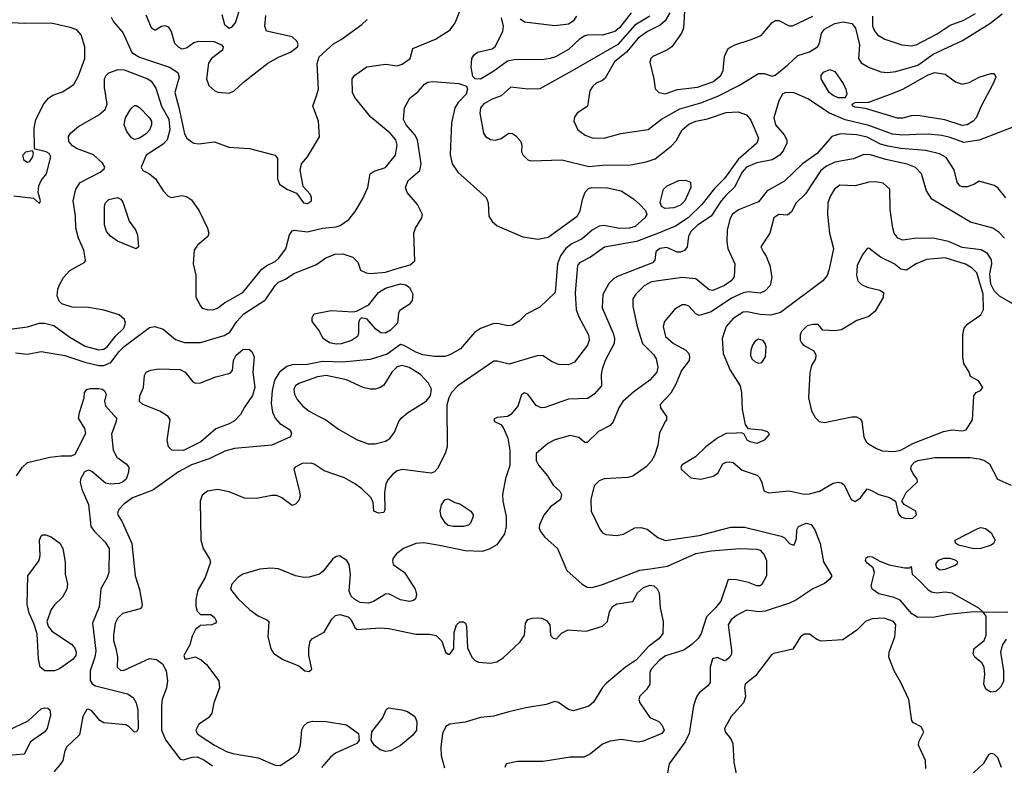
# Model space of a CAD drawing. Extents: x 1173079 to 1307053, y 522583 to 678478.
# Tile 164 of 256: x 1244199 to 1250004, y 564537 to 568934. Entities that reach past the tile are written whole.
import ezdxf

# ---------------------------------------------------------------- set-up
doc = ezdxf.new("R2010")
doc.units = 0

msp = doc.modelspace()

# ---------------------------------------------------------------- linework, layer by layer
at = {"layer": '0CON20XD'}
for points in [[(1245391.4, 568965), (1245407.5, 568905), (1245433.3, 568885), (1245450.7, 568889.3), (1245470.6, 568915), (1245503.4, 569016.6)], [(1244155, 567110.4), (1244245, 567122.3), (1244315, 567144.6), (1244345, 567144.6), (1244399.8, 567129.8), (1244495, 567061.2), (1244585, 567009.7), (1244665, 566988), (1244695, 566992), (1244715.1, 567004.9), (1244763.1, 567066.9), (1244813.8, 567115), (1244823.3, 567145), (1244816.2, 567166.2), (1244785, 567192.8), (1244695, 567221.2), (1244604, 567236), (1244507.9, 567237.9), (1244448.5, 567258.5), (1244431.9, 567275), (1244420.5, 567305), (1244423.5, 567345), (1244436.4, 567375), (1244456.4, 567413.6), (1244494.5, 567455), (1244583.3, 567505), (1244586.7, 567515), (1244577.5, 567575), (1244545.4, 567645.4), (1244529.4, 567705), (1244528.5, 567775), (1244513.8, 567865), (1244529.5, 567935), (1244556.5, 567973.5), (1244674.3, 568035), (1244698, 568055), (1244700.8, 568065), (1244687.8, 568087.8), (1244635, 568136.7), (1244535, 568174.6), (1244510.5, 568190.5), (1244489.2, 568215), (1244487.1, 568245), (1244497.8, 568265), (1244545.3, 568304.7), (1244665, 568373.2), (1244703.8, 568405), (1244715.4, 568435), (1244700, 568535), (1244699.1, 568585), (1244708.5, 568605), (1244725, 568620.9), (1244778.8, 568641.2), (1244815, 568638.9), (1244955, 568585.4), (1244975, 568571.1), (1245001.1, 568531.1), (1245034.2, 568425), (1245077.7, 568347.7), (1245084.4, 568285), (1245067.8, 568225), (1245045, 568200.9), (1244944.5, 568135), (1244915.8, 568065), (1244925.6, 568045.6), (1244965, 568024.5), (1244999.6, 567995), (1245045, 567925.7), (1245075, 567892.5), (1245095, 567885.7), (1245155, 567896.9), (1245181.7, 567891.7), (1245211.4, 567871.4), (1245256.7, 567806.7), (1245305.6, 567705), (1245314.3, 567675), (1245307.5, 567655), (1245247.5, 567605), (1245228.6, 567575), (1245222.3, 567495), (1245237.5, 567427.5), (1245237, 567297), (1245265.9, 567245.9), (1245275, 567233.8), (1245304.2, 567224.2), (1245336.9, 567223.1), (1245365, 567232.9), (1245406.1, 567263.9), (1245514.2, 567325), (1245626.7, 567463.3), (1245655.3, 567484.7), (1245705, 567507.5), (1245725, 567525.4), (1245767.9, 567582.1), (1245789.3, 567665), (1245805, 567688.5), (1245817.6, 567692.4), (1245895, 567682.5), (1245985, 567705.4), (1246065, 567713.3), (1246089.2, 567720.8), (1246139.2, 567755), (1246177.2, 567802.8), (1246220.6, 567875), (1246251.4, 567945), (1246266.2, 568025), (1246288.3, 568041.7), (1246355, 568061.9), (1246414.5, 568135), (1246423.8, 568195), (1246416.2, 568225), (1246383.8, 568265), (1246270.2, 568360.2), (1246174.4, 568475), (1246161.1, 568505), (1246160, 568585), (1246175, 568606.7), (1246245, 568656.2), (1246355, 568671.4), (1246425, 568662.7), (1246455, 568671.8), (1246500.8, 568705), (1246517.5, 568765), (1246650.3, 568819.7), (1246736.9, 568875), (1246767.5, 568915), (1246798.9, 568995)], [(1244942.2, 568962.2), (1244975, 568887.5), (1244993.3, 568873.3), (1245000, 568875), (1245035, 568896), (1245055, 568899.2), (1245075, 568892.5), (1245092.2, 568865), (1245112.2, 568795), (1245133.6, 568773.7), (1245155, 568762.9), (1245182.4, 568767.6), (1245225, 568798.8), (1245255, 568807.6), (1245343.3, 568805), (1245389.4, 568785), (1245398.1, 568775), (1245395.4, 568754.6), (1245330, 568705), (1245312.1, 568677.9), (1245301.1, 568585), (1245315, 568546.2), (1245348.8, 568515), (1245366.8, 568506.8), (1245435, 568500.9), (1245464.2, 568515), (1245518, 568565), (1245662, 568678), (1245725, 568713.3), (1245795, 568741.8), (1245836.7, 568775), (1245840.6, 568785), (1245835.6, 568805), (1245805, 568833.3), (1245655, 568866.7), (1245644.3, 568895), (1245649.7, 568959.7)], [(1247915, 568954.8), (1247825, 568901.6), (1247725, 568787), (1247456.9, 568633.1), (1247265, 568527.3), (1247195, 568524.5), (1247094.5, 568535.5), (1247038, 568485), (1246984.3, 568465.7), (1246935, 568437.9), (1246916.4, 568415), (1246912, 568382), (1246934.3, 568265), (1246945.5, 568245.5), (1246975, 568227.8), (1247005, 568223.3), (1247037.4, 568232.6), (1247082.5, 568265), (1247105, 568262), (1247125, 568248.8), (1247153.3, 568215), (1247160, 568195), (1247157.5, 568155), (1247167.5, 568135), (1247195, 568107.5), (1247211.7, 568101.7), (1247395, 568107.7), (1247555, 568068.7), (1247635, 568076.1), (1247802.5, 568077.5), (1247893.3, 568095), (1247945.7, 568114.3), (1248041, 568189), (1248069.4, 568220.6), (1248105.7, 568284.3), (1248145, 568318.2), (1248184.8, 568335.2), (1248255, 568350), (1248365, 568386.7), (1248435, 568390.6), (1248485, 568374), (1248510.6, 568340.6), (1248554.6, 568235), (1248544.6, 568205), (1248435, 568109.2), (1248355, 567997.3), (1248295, 567938), (1248221.1, 567845), (1248139.5, 567765), (1248065, 567716.5), (1247955, 567672), (1247835, 567626.3), (1247647.1, 567592.9), (1247565, 567533.4), (1247500.5, 567499.5), (1247487.1, 567485), (1247474, 567324), (1247479.1, 567225), (1247493.6, 567185), (1247551.8, 567075), (1247557.3, 567045), (1247547.5, 567015), (1247470.6, 566915), (1247435, 566899.5), (1247375, 566900.6), (1247335, 566917.5), (1247285, 566952), (1247255, 566954.2), (1247085, 566902.5), (1247015, 566920.6), (1246995, 566920), (1246899.4, 566855), (1246781.9, 566775), (1246745.6, 566735), (1246730, 566705), (1246718.3, 566661.7), (1246720, 566415), (1246707.8, 566375), (1246661.7, 566288.3), (1246645, 566268), (1246625, 566259.2), (1246455, 566281.6), (1246425, 566272.8), (1246397.6, 566252.4), (1246369.1, 566220.9), (1246358.5, 566195), (1246350.8, 566145), (1246351.2, 566045), (1246345, 566027.5), (1246315, 566023.8), (1246287.5, 566035), (1246283, 566087), (1246271.2, 566115), (1246217, 566167), (1246178, 566195), (1246115, 566231.5), (1245995, 566274.3), (1245935, 566312.9), (1245915, 566319.5), (1245865, 566317.1), (1245823.3, 566295), (1245816.2, 566285), (1245849.5, 566150.5), (1245851.9, 566125), (1245845, 566098.8), (1245825, 566077.1), (1245805, 566069.4), (1245743.9, 566113.9), (1245715, 566127.5), (1245685, 566128.2), (1245595, 566110.5), (1245525, 566111.5), (1245435, 566150.5), (1245365, 566162.9), (1245306.2, 566153.8), (1245275, 566130), (1245262.5, 566095), (1245267.5, 565865), (1245280.4, 565815), (1245317.8, 565755), (1245323.3, 565735), (1245292.5, 565645), (1245249.2, 565569.2), (1245236.9, 565515), (1245236.7, 565475), (1245245, 565446.2), (1245265, 565426.2), (1245325.6, 565425.6), (1245348.3, 565408.3), (1245358.6, 565385), (1245353.8, 565375), (1245332.5, 565365), (1245265, 565361.4), (1245235, 565338.1), (1245215, 565298), (1245203.1, 565246.9), (1245166.2, 565185), (1245173.3, 565165), (1245185.7, 565164.3), (1245234.1, 565175.9), (1245269.8, 565159.8), (1245300.9, 565130.9), (1245372.2, 565035), (1245376.4, 564993.6), (1245344, 564905), (1245332, 564845), (1245312.4, 564817.6), (1245255, 564779.4), (1245237.1, 564745), (1245244.6, 564725), (1245256.9, 564715), (1245348.1, 564655), (1245419, 564619), (1245455, 564607.2), (1245605, 564581.6), (1245705, 564537.3), (1245735, 564535.6), (1245819.8, 564590.2), (1245842.3, 564615), (1245855.3, 564655), (1245863.1, 564746.9), (1245875, 564770), (1245895, 564789.4), (1245925, 564798.2), (1246005.4, 564795.4), (1246125.7, 564775.7), (1246197.5, 564725), (1246200, 564685), (1246186.7, 564665), (1246061.2, 564608.8), (1246033.2, 564586.8), (1245977.5, 564525)], [(1247804, 568975), (1247735, 568886.9), (1247707.5, 568865), (1247635, 568842.1), (1247555.4, 568844.6), (1247531.3, 568838.7), (1247499.8, 568820.2), (1247435, 568757.8), (1247358.8, 568715), (1247326.7, 568705), (1247275, 568696.4), (1247125, 568699.6), (1247075, 568690), (1246995, 568630), (1246915, 568583.8)], [(1247148.8, 568938.8), (1247175, 568922.2), (1247355, 568900), (1247435, 568910.5), (1247468.7, 568931.3), (1247484.7, 568955.3)], [(1248032.7, 568975), (1248005, 568926.7), (1247975, 568901.4), (1247899.6, 568865), (1247845, 568825.9), (1247777.5, 568742.5), (1247705.9, 568685), (1247651.4, 568588.6), (1247635, 568574.6), (1247598.8, 568558.8), (1247577.6, 568542.4), (1247560, 568515), (1247545.8, 568425), (1247485, 568382), (1247469.8, 568360.2), (1247465.6, 568335), (1247489.4, 568285), (1247532.4, 568252.4), (1247575, 568238.2), (1247645, 568235.4), (1247742.6, 568262.6), (1247905, 568286.5), (1247983.2, 568346.8), (1248091.5, 568408.5), (1248215, 568443), (1248315, 568483.3), (1248442, 568548), (1248555, 568617.2), (1248587.7, 568617.7), (1248635, 568601.4), (1248653.7, 568606.3), (1248725, 568665.5), (1248786.9, 568723.1), (1248855, 568743.6), (1248902.1, 568775), (1248915.5, 568795), (1248926.7, 568855), (1248945, 568877.3), (1249005, 568911.6), (1249055, 568922), (1249105, 568912.1), (1249127.5, 568885), (1249151.3, 568785), (1249144.5, 568705), (1249160.4, 568680.4), (1249203.4, 568653.4), (1249276, 568626), (1249315, 568621.8), (1249365, 568629.1), (1249495, 568666.1), (1249585, 568730.9), (1249757.9, 568812.1), (1249918.5, 568911.5), (1249990.8, 568969.2)], [(1248118.9, 568985), (1248113.3, 568885), (1248101.9, 568855), (1248044.4, 568775), (1248015, 568754.5), (1247932.4, 568717.6), (1247920, 568705), (1247914.4, 568684.4), (1247938.8, 568585), (1247945.9, 568525.9), (1247966.7, 568505), (1248005, 568497.8), (1248077.5, 568522.5), (1248195, 568537.1), (1248285, 568566.8), (1248333.8, 568605), (1248346.2, 568635), (1248355, 568717.5), (1248375.8, 568764.2), (1248415, 568786), (1248505, 568815.6), (1248569.9, 568840.1), (1248635, 568917.5), (1248655, 568929.5), (1248675, 568928.5), (1248735, 568898.2), (1248755, 568897.3), (1248875.5, 568955)], [(1249226.2, 568955), (1249227.1, 568895), (1249238.3, 568868.3), (1249257.3, 568845), (1249299.6, 568819.6), (1249400, 568785), (1249455, 568779.2), (1249485, 568785.3), (1249608.5, 568851.5), (1249685, 568901.4), (1249765, 568931.2), (1249835, 568969.7)], [(1244165, 567895.6), (1244281.2, 567881.2), (1244315, 567850), (1244322.5, 567865), (1244308, 567915), (1244311.4, 567955), (1244325.7, 567985), (1244356.5, 568025), (1244381.9, 568125), (1244372.5, 568145), (1244356, 568155), (1244290, 568170), (1244286, 568176), (1244284.8, 568295), (1244293.3, 568345), (1244342.3, 568437.7), (1244368.7, 568471.3), (1244395, 568488.8), (1244452, 568508), (1244517.9, 568552.1), (1244546.3, 568603.7), (1244582.9, 568705), (1244582.9, 568775), (1244562.5, 568845), (1244535.7, 568875), (1244497.2, 568887.2), (1244384.5, 568914.5), (1244225, 568911.6), (1244045, 568921.1)], [(1244738.1, 568948.1), (1244752, 568922), (1244807.6, 568857.6), (1244860.6, 568740.6), (1244905, 568712.5), (1245083.2, 568653.2), (1245131.9, 568621.9), (1245140, 568595), (1245114.3, 568505), (1245136.8, 568416.8), (1245170.9, 568260.9), (1245185, 568236), (1245207.4, 568217.4), (1245226.5, 568206.5), (1245255, 568201.1), (1245346.8, 568213.2), (1245432.9, 568182.9), (1245554.7, 568175.3), (1245705.7, 568135.7), (1245720, 568115), (1245720, 567995), (1245731.2, 567965), (1245773.8, 567935), (1245831.7, 567911.7), (1245872.5, 567855), (1245895, 567850), (1245919.2, 567865), (1245920, 567885), (1245910.8, 567905), (1245871.2, 567951.2), (1245853.2, 568046.8), (1245861.2, 568085), (1245895.7, 568125), (1245967.4, 568242.6), (1245961.2, 568335), (1245928.1, 568425), (1245948.9, 568485), (1245960.8, 568525), (1245952.1, 568675), (1245964.6, 568715), (1246048.8, 568791.2), (1246095, 568816.9), (1246217.1, 568905), (1246246.9, 568935)], [(1246915, 568583.8), (1246884.4, 568584.4), (1246870, 568600), (1246860.4, 568655), (1246864.6, 568705), (1246876.4, 568725), (1246897.4, 568742.6), (1246985, 568762.5), (1247003.1, 568776.9), (1247048.5, 568865), (1247051.1, 568895), (1247040, 568945)], [(1249025, 568473.1), (1248995, 568486.2), (1248971.5, 568505), (1248924.2, 568585), (1248924.2, 568605.8), (1248938.8, 568625), (1248975, 568640), (1249005, 568628.8), (1249055, 568557.5), (1249070, 568525), (1249075.6, 568494.4), (1249065, 568474.2), (1249025, 568473.1)], [(1249755, 568310), (1249652.6, 568342.6), (1249495, 568370), (1249455, 568367.1), (1249405, 568352.5), (1249375, 568353.3), (1249185, 568410), (1249125, 568418.6), (1249111.2, 568425), (1249106.7, 568435), (1249124.3, 568445.7), (1249205, 568447.9), (1249342.1, 568497.9), (1249405, 568523.9), (1249555, 568609.5), (1249595, 568621.8), (1249655, 568612.9), (1249717.3, 568567.3), (1249755, 568554.7), (1249796.9, 568563.1), (1249855, 568594.3), (1249925, 568616.2), (1249945, 568616.7), (1249953.3, 568595), (1249936.6, 568553.4), (1249867.1, 568425), (1249838.2, 568355), (1249821.1, 568335), (1249785, 568314.2), (1249755, 568310)], [(1244175, 566970), (1244245, 566962.2), (1244325, 566976.5), (1244465, 566953.9), (1244583.5, 566913.5), (1244665, 566894.8), (1244695.2, 566894.8), (1244736.8, 566913.2), (1244785, 566978.2), (1244815, 567007.5), (1244965, 567119.2), (1244995, 567125.6), (1245045, 567109.2), (1245118, 567048), (1245170.2, 567030.2), (1245265, 567030.7), (1245405, 567071.2), (1245437.7, 567092.3), (1245479.3, 567155), (1245520.5, 567199.5), (1245647.8, 567282.2), (1245705, 567366.5), (1245725, 567386.2), (1245766.1, 567403.9), (1245815, 567438.1), (1245945, 567488), (1246005, 567529.4), (1246059.4, 567550.6), (1246105, 567553.5), (1246163.9, 567533.9), (1246191.9, 567505), (1246207.7, 567457.7), (1246240.9, 567440.9), (1246267.5, 567437.5), (1246355.3, 567445.3), (1246430.8, 567469.2), (1246500.9, 567489.2), (1246528, 567512), (1246521.9, 567675), (1246533.1, 567705), (1246569.5, 567765), (1246573.3, 567785), (1246543.8, 567843.8), (1246483.3, 567915), (1246473.5, 567945), (1246489.5, 567985), (1246557.5, 568045), (1246565.5, 568084.5), (1246544.7, 568225), (1246528.7, 568255), (1246476.8, 568315), (1246462.7, 568345), (1246466.9, 568415), (1246499.5, 568470.5), (1246548.9, 568511.1), (1246585, 568554.2), (1246605, 568565.6), (1246635, 568568.9), (1246787.5, 568557.5), (1246832.4, 568542.4), (1246838.5, 568525), (1246830.8, 568495), (1246784.6, 568445), (1246765.2, 568414.8), (1246745.2, 568325), (1246737.8, 568137.8), (1246749.6, 568085), (1246782.2, 568035), (1246950, 567885), (1246960.8, 567855), (1246964.3, 567775), (1246985, 567744.2), (1247015, 567719.4), (1247165, 567653.8), (1247255, 567640.4), (1247315, 567651.2), (1247485.6, 567775), (1247503.8, 567806.2), (1247516.8, 567873.2), (1247533.9, 567916.1), (1247552.3, 567937.8), (1247572.5, 567945), (1247665, 567943.1), (1247746.2, 567925), (1247818.5, 567878.5), (1247855.7, 567845)], [(1250079.3, 568310.7), (1249855, 568223.3), (1249765, 568209.1), (1249685, 568239.3), (1249635, 568251.3), (1249555, 568259), (1249485, 568256.6), (1249405, 568252.8), (1249345, 568259.6), (1249205, 568309.3), (1249065, 568344.4), (1248973.3, 568383.3), (1248845, 568467.5), (1248765, 568502.9), (1248714.5, 568505.5), (1248695.5, 568494.5), (1248674.6, 568455.4), (1248644.5, 568355), (1248655.4, 568315), (1248705.5, 568255), (1248722.5, 568225), (1248721.5, 568205), (1248702.5, 568165), (1248680, 568135), (1248635, 568106.9), (1248545, 568090), (1248484.1, 568065), (1248458.9, 568035), (1248413.7, 567946.3), (1248363.3, 567896.7), (1248334.3, 567865), (1248275, 567776.1), (1248195, 567723.2), (1248156.5, 567685), (1248142.1, 567655), (1248134, 567595), (1248117.9, 567572.1), (1248095, 567563.2), (1248075, 567563.8), (1248015, 567590.8), (1247972.5, 567585), (1247950, 567565), (1247944.4, 567515), (1247930.1, 567499.9), (1247727.9, 567422.1), (1247702.3, 567407.8), (1247671.7, 567378.3), (1247637.3, 567312.7), (1247633.8, 567235), (1247698.7, 567085), (1247705.4, 567055), (1247703.8, 567025), (1247650.6, 566925), (1247634.1, 566874.1), (1247627.3, 566842.7), (1247629.2, 566775), (1247585.7, 566725), (1247548.9, 566701.1), (1247435, 566696), (1247295, 566646.7), (1247275, 566644.4), (1247245, 566658.6), (1247195, 566726.2), (1247175, 566733.3), (1247157.7, 566722.3), (1247135.6, 566655), (1247095, 566605.8), (1247075, 566594.2), (1247015, 566587.5), (1246995, 566577.5), (1246997.5, 566565), (1247036.1, 566546.1), (1247049.5, 566529.5), (1247076.2, 566466.2), (1247089.7, 566395), (1247089.3, 566305), (1247062.4, 566227.6), (1247046.5, 566135), (1247048.1, 566095), (1247067.5, 566005), (1247066.8, 565945), (1247057.1, 565902.9), (1247011.9, 565838.1), (1246967.4, 565812.6), (1246925, 565797.9), (1246825, 565801.1), (1246675, 565833.1), (1246581.9, 565848.1), (1246535, 565846.1), (1246461.4, 565815), (1246421.4, 565785), (1246401.7, 565758.3), (1246396.9, 565745), (1246401.3, 565721.3), (1246468.1, 565675), (1246531.4, 565575), (1246538, 565545), (1246531.7, 565518.3), (1246521.7, 565508.3), (1246497.7, 565502.3), (1246445, 565512.9), (1246375, 565548.1), (1246355, 565545.6), (1246285, 565502.9), (1246255, 565492.7), (1246207.4, 565497.4), (1246175, 565515.7), (1246152.9, 565535), (1246142.2, 565565), (1246148.9, 565665), (1246142.1, 565722.1), (1246127.5, 565745), (1246085, 565771.9), (1246065, 565768.6), (1246045, 565754.3), (1245987.8, 565682.2), (1245966, 565665), (1245905, 565646.5), (1245875, 565645.4), (1245824.7, 565654.7), (1245725, 565695.3), (1245679.5, 565699.5), (1245615, 565693.5), (1245515, 565664.4), (1245486, 565645), (1245449.2, 565605), (1245442.2, 565575), (1245485, 565520.6), (1245555, 565454.2), (1245605, 565418), (1245655.9, 565395.9), (1245667.5, 565385), (1245662.2, 565295), (1245679.5, 565225), (1245695, 565198.6), (1245751.4, 565161.4), (1245844.6, 565124.6), (1245880, 565095), (1245905, 565090), (1245922, 565105), (1245904.6, 565184.6), (1245903.8, 565226.2), (1245911.5, 565268.5), (1245925.6, 565284.4), (1245995, 565322), (1246040.2, 565399.8), (1246060.4, 565419.6), (1246086.6, 565426.6), (1246135, 565412), (1246153.8, 565395), (1246175, 565350), (1246188.3, 565338.3), (1246325, 565347.7), (1246375, 565344)], [(1244875, 568227.9), (1244857.5, 568237.5), (1244830.4, 568275), (1244814.6, 568315), (1244822.3, 568355), (1244855, 568408.1), (1244875, 568427.8), (1244885, 568428.5), (1244905, 568415.5), (1244965, 568355.4), (1244976.1, 568335), (1244976.9, 568315), (1244965, 568283.1), (1244945, 568260.9), (1244905, 568234.6), (1244875, 568227.9)], [(1250012.7, 567882.7), (1249965, 567942.5), (1249945, 567957.1), (1249855, 567982.5), (1249825, 567962), (1249785, 567948.1), (1249757.6, 567947.6), (1249742, 567955), (1249725.7, 567975), (1249708.9, 568048.9), (1249661.4, 568121.4), (1249622.9, 568142.9), (1249542, 568162), (1249395, 568174.1), (1249318.1, 568188.1), (1249275, 568201), (1249195, 568240.8), (1249135, 568255.9), (1249038.2, 568261.8), (1248987.8, 568245), (1248900.5, 568145), (1248813.8, 568085), (1248708.2, 567981.8), (1248606.1, 567923.9), (1248555, 567859.5), (1248437.3, 567812.8), (1248399.5, 567785), (1248385.5, 567755), (1248370.5, 567695), (1248368.2, 567625), (1248374.6, 567585), (1248415.8, 567495), (1248411.7, 567418.3), (1248393.1, 567395), (1248355, 567367.4), (1248286.5, 567336.5), (1248265, 567341.9), (1248185, 567406.4), (1248105, 567413.1), (1247925, 567388.5), (1247880.8, 567365), (1247830.8, 567315), (1247815, 567287.5), (1247813.1, 567245), (1247838.8, 567125), (1247871.8, 567025), (1247935, 566960.5), (1247950.9, 566935), (1247960.9, 566885), (1247955.5, 566855), (1247915, 566807.5), (1247819.9, 566740.1), (1247755, 566682.5), (1247731.2, 566645), (1247697.2, 566562.8), (1247679.5, 566540.5), (1247611.4, 566505), (1247545, 566440), (1247531.7, 566441.7), (1247495, 566471.2), (1247445, 566482.9), (1247353.5, 566456.5), (1247312.9, 566435), (1247244, 566375), (1247244, 566335), (1247257.9, 566307.9), (1247311.5, 566245), (1247345, 566189.4), (1247383.1, 566153.1), (1247394.4, 566134.4), (1247387.8, 566105), (1247328.6, 566061.4), (1247288.7, 566011.3), (1247262.9, 565955), (1247261.5, 565935), (1247269.6, 565915), (1247293.8, 565883.8), (1247369.6, 565815), (1247425.8, 565685.8), (1247515.8, 565605.8), (1247545, 565587.3), (1247575, 565586.2), (1247635, 565603.8), (1247855, 565687.1), (1247916.3, 565696.3), (1248017.9, 565712.1), (1248186.1, 565786.1), (1248275, 565801.9), (1248445, 565816.4), (1248545, 565811.8), (1248565, 565805.3), (1248588.6, 565778.6), (1248601.3, 565745), (1248601.3, 565655), (1248575, 565603.1), (1248565, 565596.1), (1248545, 565595.3), (1248495, 565614.7), (1248425, 565631.4), (1248376.4, 565633.6), (1248333.1, 565505), (1248302.2, 565465), (1248247.9, 565412.1), (1248216.2, 565315), (1248199.2, 565285), (1248161.4, 565248.6), (1248115, 565216.9), (1248006.4, 565183.6), (1247969.1, 565155), (1247922.1, 565105), (1247913.8, 565085), (1247914.4, 565015), (1247895, 564984.2), (1247854.6, 564945.4), (1247850, 564925), (1247855.7, 564905), (1247915, 564819.2), (1247966.7, 564795), (1247985, 564776.2), (1247998.9, 564745), (1247985.7, 564725), (1247875, 564679.5), (1247845, 564672.7), (1247745, 564688.8), (1247680.4, 564679.6), (1247635, 564660.9), (1247565, 564604.2), (1247525.5, 564584.5), (1247444.6, 564584.6), (1247285, 564560.4), (1247135, 564559.5), (1247067.5, 564545), (1247060, 564525)], [(1244245, 568092), (1244225, 568103.3), (1244216.9, 568135), (1244235, 568155.5), (1244273, 568163), (1244278, 568148), (1244274.2, 568125), (1244255, 568096.2), (1244245, 568092)], [(1250004.8, 567644.8), (1249971.2, 567681.2), (1249935.7, 567704.3), (1249805, 567740), (1249765, 567763.1), (1249576, 567876), (1249545.3, 567925.3), (1249515.4, 568025), (1249481.5, 568061.5), (1249431.5, 568081.5), (1249305, 568109.2), (1249215, 568138.1), (1249175, 568139.6), (1249115, 568114.4), (1249005, 568094.7), (1248955, 568070.3), (1248922.3, 568045), (1248832.6, 567907.4), (1248777.1, 567855), (1248749.4, 567800.6), (1248725, 567781.2), (1248675, 567785.7), (1248645, 567766.2), (1248621.9, 567675), (1248568.8, 567595), (1248585, 567562.9), (1248600.4, 567540.4), (1248621.5, 567485), (1248633.7, 567416.3), (1248623.8, 567366.2), (1248594.7, 567335.3), (1248565, 567320.8), (1248495, 567330), (1248465, 567324.1), (1248395, 567291.2), (1248275, 567211.8), (1248205, 567190), (1248185, 567200), (1248144.6, 567244.6), (1248125, 567253.5), (1248105, 567252.5), (1248062, 567228), (1248001.2, 567155), (1247992.5, 567125), (1248007.1, 567065), (1248052.9, 567025), (1248127.1, 566985), (1248143.3, 566965), (1248148.5, 566945), (1248145.4, 566924.6), (1248100.4, 566865), (1248067.1, 566785), (1248037.4, 566732.6), (1247976, 566665), (1247978, 566645), (1248012, 566595), (1248012, 566575), (1248005.5, 566564.5), (1247970.9, 566495), (1247960.7, 566425), (1247942.2, 566365), (1247925, 566333.3), (1247895, 566299.4), (1247815, 566241.4), (1247785, 566234.4), (1247645, 566226.9), (1247616.2, 566215), (1247586, 566185), (1247566.7, 566105), (1247567.9, 566035), (1247619.4, 565929.4), (1247635, 565908.9), (1247655, 565898.2), (1247718, 565892), (1247759.4, 565900.6), (1247825, 565936.7), (1247860.3, 565940.3), (1247899.1, 565929.1), (1247960.8, 565880.8), (1248005, 565863.8), (1248205, 565892.1), (1248392.2, 565942.2), (1248471.5, 565941.5), (1248688.2, 565888.2), (1248709.1, 565879.1), (1248737.5, 565845), (1248755, 565836.7), (1248765, 565837.5), (1248770, 565845), (1248778.8, 565875), (1248780, 565925), (1248791.2, 565945), (1248835, 565964.2), (1248865, 565958), (1248888, 565925), (1248919.2, 565845), (1248937.9, 565737.9), (1248986.9, 565655), (1248975.3, 565634.7), (1248945, 565609.4), (1248875, 565576.9), (1248775, 565510.6), (1248737, 565493), (1248595, 565445.6), (1248557.3, 565442.7), (1248485, 565451.1), (1248425, 565419.7), (1248394.6, 565395), (1248376.9, 565365), (1248395.7, 565215.7), (1248395.8, 565195), (1248386.2, 565175), (1248365, 565156.7), (1248355, 565153.3), (1248313.6, 565173.6), (1248284.2, 565165), (1248270, 565115), (1248270.8, 565025), (1248256, 565005), (1248204.6, 564965.4), (1248189.3, 564940.7), (1248171.7, 564888.3), (1248145.9, 564724.1), (1248121.8, 564675), (1248029.2, 564545), (1248016, 564485)], [(1248005, 567820.8), (1247982.9, 567832.9), (1247975.9, 567855.9), (1247994.3, 567935), (1248016.2, 567955), (1248085, 567985.5), (1248125, 567986.9), (1248153.3, 567975), (1248155.6, 567945), (1248120.4, 567865), (1248095, 567840.8), (1248055, 567824.5), (1248005, 567820.8)], [(1250095, 567235.6), (1249975, 567304.6), (1249945, 567336.1), (1249924.8, 567375.2), (1249918.1, 567435), (1249930.5, 567495), (1249927.9, 567517.9), (1249904.7, 567554.7), (1249866.8, 567576.8), (1249755, 567590), (1249675, 567626), (1249585, 567645.4), (1249475, 567643.6), (1249405, 567633.5), (1249376.1, 567646.1), (1249355.5, 567675), (1249347.1, 567705), (1249331.5, 567815), (1249329.2, 567935), (1249289.3, 567969.3), (1249245, 567977.8), (1249205, 567976.5), (1249124.6, 567954.6), (1249035, 567958.8), (1249002.2, 567935), (1248978.5, 567895), (1248962.9, 567855), (1248961.8, 567785), (1248972.9, 567675), (1248996.5, 567585), (1248972.5, 567462.5), (1248960, 567425), (1248935, 567394.4), (1248685, 567206.6), (1248625, 567190.8), (1248564.8, 567194.8), (1248488, 567212), (1248465, 567209.6), (1248405, 567171.8), (1248365, 567125.7), (1248341.3, 567055), (1248346.9, 566965), (1248388.2, 566868.2), (1248446.7, 566775), (1248455.4, 566735), (1248458.2, 566635), (1248476.1, 566546.1), (1248493, 566523), (1248575, 566515.6), (1248606.7, 566505), (1248616.7, 566495), (1248616.2, 566485), (1248587.5, 566455), (1248545, 566434.2), (1248505, 566443.8), (1248487.5, 566455), (1248470, 566490), (1248457, 566497), (1248425, 566496.2), (1248365, 566492.9), (1248315, 566468.6), (1248243.8, 566415), (1248184.3, 566355.7), (1248105, 566310), (1248096.7, 566295), (1248101.7, 566281.7), (1248155, 566232), (1248215.8, 566224.2), (1248287.3, 566242.7), (1248315, 566260), (1248345, 566314), (1248365, 566325.7), (1248385, 566327.1), (1248405, 566322), (1248458.3, 566278.3), (1248547.4, 566247.4), (1248560.8, 566235), (1248575.5, 566205.5), (1248586.4, 566156.4), (1248614.1, 566144.1), (1248735, 566156.2), (1248825, 566136.5), (1248855, 566137.5), (1248915, 566153.3), (1248995, 566201.4), (1249025, 566207.1), (1249045, 566202.5), (1249060.3, 566190.3), (1249102.2, 566105), (1249125, 566093.5), (1249155.8, 566115), (1249195, 566166.7), (1249226, 566156), (1249265, 566134.2), (1249326.8, 566116.8), (1249362.5, 566095), (1249377.5, 566025), (1249395, 566002.9), (1249423.2, 565993.2), (1249465, 565994.4), (1249486.2, 566013.8), (1249482.5, 566035), (1249414.2, 566074.2), (1249400, 566095), (1249425.6, 566145), (1249491.7, 566208.3), (1249491.2, 566225), (1249466, 566256), (1249453.2, 566285), (1249456.1, 566305), (1249473.8, 566325), (1249495, 566335.4), (1249595, 566352.5), (1249802.7, 566352.7), (1249856.7, 566345), (1249888, 566335), (1249917.1, 566315), (1249964, 566225), (1250045, 566189.3)], [(1244885, 567582.5), (1244775, 567627.7), (1244735, 567657.5), (1244711.5, 567685), (1244699.5, 567725), (1244699.4, 567835), (1244704.2, 567855), (1244725.5, 567874.5), (1244775, 567885.7), (1244795, 567875.8), (1244807.7, 567857.7), (1244845.2, 567745.2), (1244882.3, 567695), (1244893.9, 567665), (1244899.2, 567595), (1244885, 567582.5)], [(1247855.7, 567845), (1247888.3, 567808.3), (1247897.1, 567785), (1247885.6, 567765), (1247827.1, 567715), (1247795, 567704.7), (1247735, 567702.8), (1247645, 567720), (1247615, 567715.5), (1247575, 567692.2), (1247515, 567641.5), (1247449.8, 567610.3), (1247416.7, 567583.3), (1247387.8, 567542.2), (1247369.1, 567495), (1247356.4, 567325), (1247265, 567238.6), (1247185, 567196.9), (1247143.9, 567156.1), (1247105, 567132.7), (1247075, 567128.8), (1247025, 567141.3), (1246995, 567142.2), (1246916.4, 567113.7), (1246881.2, 567088.8), (1246797.1, 566992.9), (1246735, 566957.5), (1246705, 566948.5), (1246645, 566947.9), (1246575, 566958), (1246535, 566972.7), (1246465, 567013.2), (1246445, 567018), (1246365, 566961.2), (1246265, 566930.7), (1246105, 566913.9), (1245985, 566918.5), (1245895, 566901.5), (1245805, 566898.4), (1245775, 566888.1), (1245731.1, 566855), (1245701.7, 566808.3), (1245686.7, 566746.7), (1245680.9, 566670.9), (1245690.4, 566620.4), (1245704.6, 566584.6), (1245733.2, 566553.2), (1245793.8, 566515), (1245800.8, 566495), (1245795, 566473.8), (1245685, 566424.3), (1245464.7, 566405.3), (1245409.4, 566389.4), (1245315.8, 566344.2), (1245211.7, 566308.3), (1245135, 566267.3), (1244985, 566160), (1244865, 566113.6), (1244813, 566077), (1244783.5, 566045), (1244776.7, 566025), (1244779.4, 566009.4), (1244802.4, 565972.4), (1244861.2, 565845), (1244879.3, 565655), (1244905, 565573.3), (1244920.8, 565485), (1244916.7, 565465), (1244910, 565460), (1244805, 565432.7), (1244775, 565402.2), (1244762.4, 565375), (1244751.3, 565305), (1244753, 565273), (1244766, 565226), (1244775.4, 565175), (1244774.4, 565115), (1244795, 565095.6), (1244815, 565098.9), (1244965, 565167.8), (1245005, 565160.9), (1245040.5, 565135), (1245062.9, 565095), (1245070.8, 565035), (1245065.3, 564994.7), (1245038.8, 564925), (1245034.7, 564885.3), (1245035.4, 564745), (1245058.1, 564688.1), (1245145, 564573.3), (1245165, 564568.5), (1245215, 564585.4), (1245245, 564586.6), (1245285, 564569.3), (1245335.6, 564535)], [(1249355, 566387.5), (1249395, 566394.7), (1249465, 566435.3), (1249645, 566506.2), (1249695, 566515.5), (1249755, 566508.6), (1249780, 566515), (1249816, 566575), (1249824.1, 566715.9), (1249837.5, 566735), (1249863, 566747), (1249877.5, 566765), (1249852.5, 566805), (1249805, 566830), (1249796.7, 566855), (1249765, 566907.5), (1249760, 566945), (1249760, 567075), (1249768, 567115), (1249788.7, 567141.3), (1249865, 567193.6), (1249882.2, 567225), (1249879.8, 567315), (1249841.8, 567441.8), (1249815, 567469.6), (1249775, 567493.2), (1249655, 567529.1), (1249545, 567519.7), (1249483.8, 567495), (1249435, 567462.5), (1249425, 567457.5), (1249395, 567462.5), (1249354, 567495), (1249273.6, 567533.6), (1249205, 567586), (1249195, 567584), (1249165.3, 567544.7), (1249136.5, 567485), (1249131.8, 567425), (1249140.6, 567395), (1249162.4, 567372.4), (1249195, 567356.8), (1249269.7, 567339.7), (1249291.2, 567325), (1249290.8, 567295), (1249243.3, 567215), (1249205, 567183.6), (1249135, 567160.6), (1249044.5, 567105.5), (1249005, 567100), (1248933.6, 567103.6), (1248907, 567137), (1248875, 567137.5), (1248841.2, 567128.8), (1248808.8, 567095), (1248800, 567075), (1248800, 567045), (1248807.7, 567027.7), (1248820, 567015), (1248881.7, 566981.7), (1248893.8, 566955), (1248890, 566935), (1248866.9, 566895), (1248857.9, 566852.1), (1248848.8, 566705), (1248866.8, 566626.8), (1248889, 566589), (1248912.9, 566565), (1248945, 566558.9), (1249105, 566592.5), (1249132.3, 566592.3), (1249155, 566580), (1249163.3, 566565), (1249176.5, 566475), (1249190.6, 566445), (1249203.1, 566433.1), (1249250, 566405), (1249285, 566391.8), (1249355, 566387.5)], [(1246065, 567020.4), (1246025, 567028.9), (1245988, 567055), (1245962.3, 567102.3), (1245922.5, 567155), (1245923, 567177), (1245935, 567200), (1246035, 567220), (1246165, 567212), (1246185, 567215.7), (1246257.6, 567252.4), (1246315.4, 567325), (1246355, 567351.4), (1246445, 567375.9), (1246475, 567370.4), (1246498.1, 567355), (1246516.9, 567315), (1246512.6, 567277.4), (1246494.6, 567255.4), (1246440.2, 567219.8), (1246433.1, 567205), (1246426.9, 567145), (1246385, 567102.5), (1246355, 567084.6), (1246327.7, 567087.7), (1246298.8, 567108.8), (1246247.9, 567167.9), (1246215, 567176.7), (1246202.5, 567165), (1246196.7, 567145), (1246196.2, 567085), (1246190, 567065), (1246155, 567043.1), (1246095, 567023.1), (1246065, 567020.4)], [(1248555, 566909.4), (1248575, 566913.1), (1248596.7, 566945), (1248599.4, 567005), (1248594.3, 567025), (1248581.5, 567041.5), (1248555, 567049.4), (1248535, 567037.5), (1248520, 567015), (1248510, 566985), (1248508.6, 566955), (1248515.8, 566935), (1248535, 566917.1), (1248555, 566909.4)], [(1245165, 566392.7), (1245095.5, 566395.5), (1245075.5, 566415.5), (1245069.5, 566455), (1245085.6, 566575), (1245073.9, 566593.9), (1245025, 566625.4), (1244924.4, 566664.4), (1244905, 566682.5), (1244908, 566715), (1244929.2, 566765), (1244934.4, 566835.6), (1244944.6, 566855.4), (1244972.4, 566867.6), (1245020, 566875), (1245145, 566871.2), (1245175, 566855.6), (1245219.1, 566799.1), (1245235, 566791.5), (1245265, 566792.7), (1245355, 566828.5), (1245440.2, 566849.8), (1245454.6, 566865.4), (1245460, 566925), (1245475.5, 566955), (1245515, 566988.8), (1245550.6, 566990.6), (1245568, 566978), (1245581.8, 566945), (1245574, 566856), (1245584.8, 566765), (1245571.4, 566718.6), (1245525, 566650), (1245501.1, 566605), (1245465, 566568.5), (1245435, 566550.5), (1245355, 566520.6), (1245267.5, 566445), (1245165, 566392.7)], [(1246253.3, 566433.3), (1246295, 566433.8), (1246355, 566447.7), (1246382.2, 566465), (1246408.9, 566501.1), (1246433.6, 566565), (1246448.5, 566585), (1246485.6, 566615), (1246596.1, 566683.9), (1246620.6, 566715), (1246626.9, 566755), (1246609.9, 566789.9), (1246561.7, 566841.7), (1246495, 566882.1), (1246455, 566895.3), (1246425, 566886.8), (1246392.9, 566855), (1246345, 566779.4), (1246325, 566764.5), (1246295, 566754.5), (1246265, 566754.5), (1246225, 566764.5), (1246125, 566810.3), (1246005.2, 566835.2), (1245955, 566827.6), (1245845, 566789.1), (1245824.3, 566775), (1245814.5, 566755), (1245818.5, 566725), (1245834.5, 566695), (1245867.5, 566655), (1245904.8, 566624.8), (1245965.6, 566594.4), (1246004.2, 566574.2), (1246078.5, 566518.5), (1246185, 566457.5), (1246253.3, 566433.3)], [(1244180.8, 566245), (1244215.5, 566295), (1244245, 566323.1), (1244376.2, 566353.8), (1244442.8, 566362.8), (1244505, 566361.5), (1244527.1, 566372.9), (1244588.5, 566495), (1244583.1, 566523.1), (1244546, 566585), (1244552.3, 566617.7), (1244578.8, 566705), (1244581.2, 566735), (1244595, 566753.3), (1244615, 566760), (1244665, 566759.2), (1244687.5, 566755), (1244700, 566745), (1244708, 566725), (1244700, 566685), (1244705, 566657.5), (1244770, 566585), (1244768.6, 566565), (1244740.8, 566489.2), (1244749.7, 566395), (1244772.7, 566355), (1244826.5, 566315), (1244843.5, 566295), (1244841.5, 566265), (1244827.5, 566225), (1244805, 566206.2), (1244785, 566199.2), (1244735, 566194.5), (1244705, 566201.4), (1244625, 566270), (1244605, 566278.1), (1244581.5, 566268.5), (1244557.3, 566225), (1244555.5, 566205), (1244564.6, 566164.6), (1244604.3, 566075), (1244618.8, 565945), (1244640.4, 565915), (1244703.6, 565853.7), (1244726.7, 565815), (1244724.3, 565675), (1244714.4, 565645), (1244677.5, 565577.5), (1244668.5, 565471.5), (1244627.9, 565375), (1244647.4, 565212.6), (1244642.6, 565175), (1244614.6, 565095), (1244615, 565037.5), (1244626.7, 565016.7), (1244645.4, 565005.4), (1244835, 564957.7), (1244867.2, 564937.2), (1244885, 564906.2), (1244895, 564862.5), (1244897.9, 564752.1), (1244888.6, 564735), (1244875, 564732.5), (1244844.7, 564764.7), (1244825.3, 564775.3), (1244695, 564786.9), (1244671.8, 564801.8), (1244625, 564858.6), (1244605, 564868.9), (1244595, 564865.6), (1244571.2, 564825), (1244552.6, 564717.4), (1244475.8, 564645), (1244462.5, 564615), (1244452.5, 564565), (1244437.9, 564542.1), (1244400.4, 564499.6)], [(1246755, 565945.7), (1246725, 565950.8), (1246708.8, 565965), (1246684.2, 566005), (1246677.5, 566035), (1246685, 566072.5), (1246705, 566103.3), (1246725, 566108.8), (1246765, 566087.1), (1246795, 566078.9), (1246858.6, 566035), (1246872.9, 566015), (1246872.9, 566005), (1246856.2, 565965), (1246845, 565954), (1246815, 565945.8), (1246755, 565945.7)], [(1249825, 565813.9), (1249734.8, 565834.7), (1249716.4, 565846.4), (1249714.3, 565865), (1249845, 565932.5), (1249865, 565938.8), (1249894.1, 565934.1), (1249927.4, 565907.4), (1249950.6, 565865), (1249941.4, 565845), (1249927.5, 565835), (1249865, 565814.7), (1249825, 565813.9)], [(1244405, 565093.3), (1244347.5, 565095), (1244320, 565115), (1244310.4, 565165), (1244301.8, 565311.8), (1244283.2, 565373.2), (1244254.5, 565434.5), (1244243.5, 565485), (1244246.7, 565655), (1244313.3, 565745), (1244320, 565775), (1244315.7, 565865), (1244325, 565890), (1244335, 565896.2), (1244353.9, 565896.1), (1244385, 565884.4), (1244435, 565847.1), (1244454.4, 565815), (1244467.1, 565735), (1244467.5, 565665), (1244480, 565605), (1244476.2, 565575), (1244451.7, 565528.3), (1244405, 565484), (1244384.6, 565455.4), (1244360, 565385), (1244367.6, 565357.6), (1244388.9, 565328.9), (1244505, 565251.5), (1244525, 565228.6), (1244532.3, 565205), (1244529.2, 565185), (1244515, 565163.6), (1244433.2, 565106.8), (1244405, 565093.3)], [(1249925, 564968.6), (1249895.6, 564985.6), (1249882.9, 565015), (1249888.9, 565075), (1249885, 565116.7), (1249872.4, 565142.4), (1249831.2, 565175), (1249820, 565195), (1249826.2, 565225), (1249885, 565273.3), (1249898, 565305), (1249897.5, 565417.5), (1249880, 565440), (1249825, 565441.2), (1249675, 565426.2), (1249595, 565410.5), (1249495, 565408.8), (1249459.8, 565429.8), (1249391, 565511), (1249355, 565526.9), (1249265, 565548.2), (1249224.3, 565575), (1249219.4, 565595), (1249238.8, 565675), (1249230.7, 565700.7), (1249195, 565730), (1249186.7, 565745), (1249189.3, 565760.7), (1249200.7, 565769.3), (1249225, 565766.2), (1249270, 565740), (1249325, 565719.2), (1249415, 565700.8), (1249447.5, 565702.5), (1249455, 565710), (1249460.8, 565665), (1249503.4, 565625), (1249555, 565572.5), (1249575, 565560), (1249605, 565553.3), (1249655, 565559.5), (1249695, 565554.4), (1249852.5, 565465), (1249880, 565440), (1250025, 565442.2)], [(1249625, 565690), (1249655, 565692.9), (1249710, 565715), (1249726.2, 565725), (1249730, 565735), (1249720, 565745), (1249685, 565756.4), (1249645, 565755.9), (1249614.2, 565745.8), (1249599.4, 565725), (1249605, 565703.3), (1249625, 565690)], [(1246375, 565344), (1246535, 565310.8), (1246615, 565310), (1246655, 565302.5), (1246688.5, 565268.5), (1246709.2, 565205), (1246725, 565192), (1246735, 565192), (1246758, 565225), (1246760.5, 565319.5), (1246773.8, 565365), (1246795, 565383.8), (1246815, 565383.8), (1246826.7, 565375), (1246833.8, 565355), (1246839.7, 565229.7), (1246865.4, 565175.4), (1246884.2, 565155), (1246905, 565144.5), (1246975, 565139.6), (1247011.9, 565148.1), (1247049.1, 565170.9), (1247150, 565265), (1247176, 565305), (1247182, 565375), (1247195, 565396), (1247220, 565405), (1247255, 565406.9), (1247277.5, 565405), (1247305, 565392), (1247323.8, 565365), (1247328.8, 565305), (1247345, 565286.7), (1247363, 565283), (1247392.7, 565317.3), (1247433.2, 565336.8), (1247538.1, 565328.1), (1247635, 565357.9), (1247665.3, 565385), (1247677.3, 565442.7), (1247695, 565473.3), (1247720.4, 565489.6), (1247815, 565504), (1247841.1, 565555), (1247876.7, 565585), (1247915, 565599.7), (1247937.8, 565595), (1247957.8, 565577.8), (1247969.6, 565555), (1247974.7, 565465), (1247992.1, 565385), (1247991.5, 565315), (1247970, 565285), (1247905.2, 565234.8), (1247835, 565159.4), (1247770.9, 565115), (1247658.1, 565021.9), (1247634.7, 564995.3), (1247581.4, 564908.6), (1247555, 564885.7), (1247465, 564857.5), (1247435, 564865.8), (1247376.6, 564906.6), (1247355, 564912.5), (1247303.8, 564896.2), (1247183, 564877), (1247082, 564852), (1246995, 564827.3), (1246915, 564818.1), (1246825, 564791.5), (1246735, 564780.6), (1246710.7, 564765), (1246692.2, 564725), (1246682.9, 564645), (1246683.8, 564593.8), (1246703.1, 564523.1)], [(1249542, 564518), (1249538.8, 564565), (1249498.6, 564655), (1249500.8, 564675), (1249530, 564735), (1249513.1, 564763.1), (1249468.3, 564788.3), (1249459.7, 564799.7), (1249442.2, 564925), (1249395, 565026), (1249354, 565094), (1249323.3, 565175), (1249325.6, 565205), (1249358.9, 565295), (1249364.4, 565365), (1249350.8, 565385), (1249295, 565403.9), (1249225, 565400.4), (1249185, 565385.6), (1249135, 565334), (1249053, 565277), (1248925, 565270), (1248899.8, 565279.8), (1248855, 565310), (1248825, 565311.4), (1248802.5, 565295), (1248758.3, 565221.7), (1248645, 565196), (1248632.1, 565187.9), (1248536.9, 565065), (1248476.9, 565015), (1248471.9, 564995), (1248477.9, 564942.1), (1248466.9, 564905), (1248392.9, 564825), (1248354.3, 564755), (1248357.5, 564735), (1248392.4, 564692.4), (1248403.6, 564665), (1248409.3, 564555), (1248433.5, 564435)], [(1250015, 565281.2), (1249992, 565245), (1249980.8, 565205), (1249999.4, 565095), (1249998.7, 565031.3), (1249981.8, 564998.2), (1249955, 564973.1), (1249925, 564968.6)], [(1244135, 564595.6), (1244092.5, 564602.5), (1244078.3, 564618.3), (1244076, 564645), (1244097.1, 564705), (1244134, 564745), (1244250, 564800), (1244325, 564869.2), (1244345, 564876), (1244365, 564873.8), (1244376.2, 564865), (1244380, 564835), (1244361.1, 564755), (1244346.9, 564735), (1244261.9, 564675), (1244225, 564602.5), (1244135, 564595.6)], [(1246355, 564618.2), (1246325, 564628.2), (1246288.1, 564655), (1246272, 564685), (1246275.8, 564735), (1246338.6, 564815), (1246361.7, 564868.3), (1246373.8, 564876.2), (1246452.5, 564865), (1246485, 564854.4), (1246528, 564825), (1246540, 564795), (1246538, 564745), (1246517.5, 564715), (1246445, 564654.4), (1246385, 564622.9), (1246355, 564618.2)], [(1249987.8, 564525), (1249965, 564581.2), (1249945, 564603.3), (1249925, 564606.7), (1249910.5, 564599.5), (1249880, 564545), (1249803.3, 564475)]]:
    msp.add_lwpolyline(points, dxfattribs=at)

doc.saveas('drawing.dxf')
